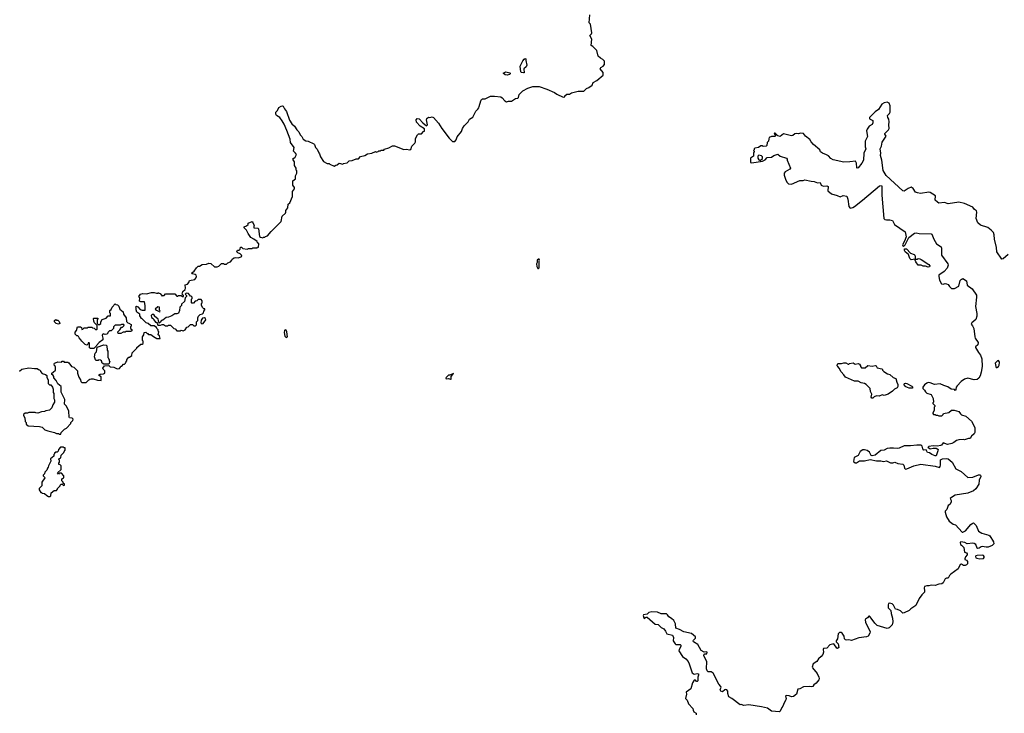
# Model space of a CAD drawing. Extents: x 1862350 to 2057294, y 212041 to 437318.
# Tile 240 of 256: x 2017167 to 2031059, y 355975 to 365759. Entities that reach past the tile are written whole.
import ezdxf

# ---------------------------------------------------------------- set-up
doc = ezdxf.new("R2010")
doc.units = 0

msp = doc.modelspace()

# ---------------------------------------------------------------- linework, layer by layer
at = {"layer": '0CON10XD'}
for points in [[(2023648, 364532), (2023672, 364615), (2023682, 364635), (2023695, 364642), (2023736, 364644), (2023811, 364679), (2023865, 364682), (2023955, 364670), (2023975, 364658), (2024010, 364615), (2024035, 364600), (2024065, 364610), (2024105, 364610), (2024160, 364645), (2024195, 364650), (2024205, 364662), (2024214, 364705), (2024265, 364754), (2024335, 364794), (2024405, 364814), (2024495, 364814), (2024605, 364780), (2024713, 364733), (2024745, 364707), (2024835, 364668), (2024858, 364672), (2024860, 364685), (2024885, 364710), (2024925, 364710), (2024953, 364727), (2025045, 364750), (2025125, 364750), (2025165, 364790), (2025197, 364803), (2025243, 364837), (2025260, 364875), (2025311, 364899), (2025400, 364975), (2025398, 365015), (2025358, 365065), (2025364, 365086), (2025400, 365105), (2025420, 365125), (2025420, 365175), (2025392, 365198), (2025360, 365215), (2025330, 365245), (2025308, 365325), (2025255, 365380), (2025230, 365395), (2025240, 365485), (2025212, 365535), (2025235, 365560), (2025240, 365575), (2025220, 365695), (2025202, 365715), (2025213, 365825)], [(2024275, 365007), (2024248, 365015), (2024239, 365025), (2024227, 365105), (2024265, 365180), (2024285, 365203), (2024299, 365209), (2024310, 365205), (2024307, 365183), (2024321, 365115), (2024314, 365095), (2024282, 365065), (2024285, 365010), (2024275, 365007)], [(2024045, 364975), (2024015, 364983), (2023988, 365005), (2024025, 365022), (2024080, 365010), (2024086, 365005), (2024085, 364994), (2024076, 364985), (2024045, 364975)], [(2017165, 360802), (2017195, 360828), (2017295, 360848), (2017375, 360838), (2017415, 360840), (2017433, 360823), (2017445, 360820), (2017460, 360805), (2017460, 360795), (2017485, 360770), (2017532, 360752), (2017548, 360738), (2017550, 360715), (2017570, 360675), (2017570, 360625), (2017585, 360610), (2017605, 360610), (2017628, 360575), (2017638, 360545), (2017638, 360498), (2017648, 360485), (2017650, 360415), (2017660, 360395), (2017657, 360363), (2017633, 360327), (2017618, 360285), (2017585, 360250), (2017535, 360240), (2017515, 360230), (2017473, 360227), (2017425, 360208), (2017393, 360213), (2017385, 360220), (2017295, 360220), (2017275, 360210), (2017242, 360208), (2017222, 360188), (2017220, 360175), (2017238, 360145), (2017243, 360093), (2017260, 360075), (2017260, 360055), (2017285, 360030), (2017445, 360022), (2017485, 360012), (2017522, 359975), (2017565, 359958), (2017657, 359937), (2017685, 359920), (2017715, 359920), (2017725, 359910), (2017748, 359912), (2017750, 359935), (2017800, 359985), (2017825, 359998), (2017890, 360065), (2017890, 360075), (2017916, 360105), (2017919, 360125), (2017908, 360138), (2017871, 360141), (2017864, 360154), (2017860, 360235), (2017828, 360305), (2017800, 360335), (2017802, 360402), (2017753, 360503), (2017750, 360585), (2017705, 360620), (2017681, 360671), (2017650, 360705), (2017647, 360727), (2017635, 360750), (2017620, 360755), (2017620, 360775), (2017640, 360785), (2017670, 360815), (2017670, 360865), (2017658, 360878), (2017652, 360905), (2017660, 360915), (2017695, 360928), (2017705, 360932), (2017755, 360930), (2017765, 360940), (2017785, 360940), (2017795, 360930), (2017845, 360928), (2017859, 360919), (2017900, 360865), (2017930, 360855), (2017980, 360805), (2017980, 360775), (2018000, 360715), (2018027, 360677), (2018030, 360655), (2018045, 360640), (2018105, 360640), (2018141, 360679), (2018155, 360690), (2018175, 360692), (2018205, 360693), (2018263, 360673), (2018315, 360670), (2018315, 360720), (2018280, 360745), (2018303, 360757), (2018347, 360763), (2018370, 360775), (2018370, 360805), (2018345, 360830), (2018340, 360845), (2018362, 360878), (2018425, 360880), (2018443, 360863), (2018495, 360858), (2018543, 360833), (2018575, 360840), (2018590, 360855), (2018595, 360870), (2018608, 360872), (2018632, 360898), (2018645, 360900), (2018658, 360912), (2018662, 360928), (2018680, 360945), (2018680, 360965), (2018690, 360975), (2018690, 360985), (2018705, 361000), (2018715, 361000), (2018748, 361022), (2018752, 361058), (2018820, 361125), (2018820, 361135), (2018875, 361180), (2018895, 361180), (2018908, 361192), (2018910, 361225), (2018900, 361235), (2018900, 361285), (2018920, 361315), (2018922, 361348), (2018945, 361350), (2018965, 361330), (2018975, 361330), (2018985, 361320), (2019017, 361317), (2019055, 361288), (2019103, 361263), (2019148, 361262), (2019137, 361297), (2019120, 361315), (2019128, 361355), (2019120, 361365), (2019120, 361385), (2019102, 361402), (2019098, 361418), (2019065, 361440), (2019015, 361440), (2018980, 361475), (2018950, 361485), (2018895, 361540), (2018880, 361545), (2018880, 361555), (2018863, 361583), (2018860, 361605), (2018820, 361635), (2018810, 361665), (2018810, 361695), (2018800, 361705), (2018815, 361720), (2018822, 361712), (2018835, 361710), (2018865, 361670), (2018893, 361663), (2018938, 361662), (2018938, 361725), (2018928, 361778), (2018875, 361780), (2018858, 361788), (2018860, 361835), (2018850, 361855), (2018873, 361887), (2018906, 361896), (2018955, 361892), (2019025, 361910), (2019065, 361910), (2019095, 361900), (2019115, 361900), (2019125, 361910), (2019132, 361902), (2019148, 361898), (2019175, 361860), (2019185, 361870), (2019205, 361870), (2019225, 361890), (2019355, 361890), (2019385, 361860), (2019395, 361860), (2019405, 361870), (2019445, 361870), (2019462, 361852), (2019478, 361852), (2019478, 361868), (2019460, 361885), (2019462, 361905), (2019470, 361925), (2019500, 361955), (2019507, 361973), (2019502, 362018), (2019535, 362030), (2019555, 362050), (2019562, 362078), (2019636, 362094), (2019654, 362115), (2019659, 362135), (2019655, 362157), (2019644, 362164), (2019602, 362172), (2019592, 362185), (2019629, 362211), (2019661, 362259), (2019685, 362280), (2019705, 362280), (2019740, 362305), (2019802, 362308), (2019835, 362322), (2019865, 362320), (2019915, 362272), (2019955, 362272), (2019978, 362282), (2020015, 362320), (2020042, 362318), (2020055, 362310), (2020085, 362310), (2020105, 362328), (2020140, 362345), (2020160, 362365), (2020170, 362385), (2020195, 362398), (2020215, 362402), (2020255, 362400), (2020288, 362412), (2020300, 362425), (2020298, 362438), (2020278, 362458), (2020245, 362470), (2020232, 362485), (2020242, 362508), (2020265, 362510), (2020278, 362522), (2020282, 362548), (2020298, 362548), (2020315, 362530), (2020375, 362520), (2020395, 362530), (2020445, 362530), (2020455, 362540), (2020515, 362540), (2020522, 362548), (2020538, 362552), (2020540, 362595), (2020522, 362612), (2020515, 362630), (2020470, 362665), (2020430, 362685), (2020388, 362745), (2020368, 362788), (2020332, 362822), (2020332, 362838), (2020365, 362850), (2020388, 362872), (2020392, 362888), (2020445, 362910), (2020458, 362898), (2020470, 362865), (2020480, 362855), (2020470, 362845), (2020472, 362822), (2020525, 362820), (2020538, 362808), (2020552, 362702), (2020565, 362690), (2020595, 362680), (2020605, 362690), (2020625, 362690), (2020635, 362700), (2020665, 362710), (2020717, 362773), (2020855, 362910), (2020872, 362985), (2020915, 363030), (2020922, 363045), (2020922, 363065), (2020948, 363105), (2020953, 363157), (2020978, 363175), (2021017, 363263), (2021018, 363335), (2021042, 363375), (2021042, 363392), (2021022, 363425), (2021020, 363485), (2021060, 363515), (2021058, 363555), (2021078, 363595), (2021078, 363625), (2021068, 363638), (2021068, 363665), (2021043, 363703), (2021042, 363755), (2021023, 363783), (2021022, 363795), (2021055, 363818), (2021070, 363855), (2021058, 363878), (2021030, 363905), (2021040, 363955), (2020986, 364025), (2020982, 364075), (2020934, 364194), (2020897, 364287), (2020872, 364332), (2020839, 364379), (2020792, 364405), (2020780, 364425), (2020780, 364455), (2020805, 364480), (2020821, 364519), (2020855, 364539), (2020875, 364542), (2020885, 364538), (2020902, 364502), (2020930, 364465), (2020972, 364342), (2021008, 364288), (2021046, 364256), (2021076, 364206), (2021105, 364178), (2021122, 364135), (2021149, 364109), (2021168, 364075), (2021205, 364048), (2021237, 364047), (2021315, 364008), (2021326, 363996), (2021342, 363955), (2021365, 363930), (2021385, 363880), (2021397, 363867), (2021410, 363825), (2021455, 363760), (2021505, 363730), (2021535, 363730), (2021542, 363722), (2021605, 363692), (2021625, 363708), (2021645, 363710), (2021674, 363736), (2021725, 363720), (2021735, 363730), (2021785, 363740), (2021813, 363767), (2021857, 363773), (2021915, 363798), (2021945, 363798), (2021975, 363828), (2022036, 363844), (2022075, 363867), (2022135, 363878), (2022185, 363898), (2022195, 363892), (2022225, 363900), (2022235, 363910), (2022255, 363910), (2022265, 363920), (2022305, 363920), (2022315, 363930), (2022375, 363950), (2022425, 363978), (2022457, 363977), (2022585, 363928), (2022625, 363932), (2022665, 363921), (2022685, 363928), (2022698, 363975), (2022742, 364015), (2022752, 364035), (2022752, 364085), (2022780, 364135), (2022795, 364150), (2022835, 364150), (2022865, 364180), (2022880, 364185), (2022878, 364218), (2022815, 364258), (2022767, 364315), (2022761, 364345), (2022777, 364363), (2022805, 364360), (2022853, 364303), (2022905, 364260), (2022920, 364275), (2022908, 364345), (2022912, 364365), (2022935, 364382), (2022955, 364378), (2022985, 364388), (2023005, 364380), (2023075, 364300), (2023124, 364224), (2023227, 364087), (2023272, 364042), (2023305, 364040), (2023327, 364063), (2023338, 364105), (2023398, 364182), (2023413, 364225), (2023437, 364263), (2023495, 364320), (2023514, 364356), (2023562, 364385), (2023602, 364468), (2023633, 364495), (2023646, 364515), (2023648, 364532)], [(2031115, 362447), (2031045, 362387), (2031025, 362383), (2030952, 362485), (2030947, 362545), (2030922, 362665), (2030918, 362725), (2030905, 362755), (2030875, 362791), (2030826, 362826), (2030725, 362860), (2030686, 362895), (2030664, 362955), (2030673, 363045), (2030665, 363062), (2030640, 363080), (2030616, 363116), (2030495, 363164), (2030415, 363184), (2030265, 363163), (2030215, 363179), (2030135, 363172), (2030115, 363183), (2030085, 363215), (2030089, 363275), (2030015, 363323), (2029995, 363326), (2029875, 363309), (2029836, 363316), (2029808, 363328), (2029775, 363378), (2029745, 363397), (2029701, 363379), (2029645, 363342), (2029625, 363343), (2029393, 363563), (2029350, 363630), (2029333, 363775), (2029314, 363844), (2029316, 363875), (2029306, 363935), (2029324, 363975), (2029337, 364033), (2029391, 364115), (2029373, 364145), (2029373, 364155), (2029425, 364207), (2029436, 364225), (2029429, 364275), (2029436, 364316), (2029428, 364355), (2029415, 364380), (2029410, 364405), (2029440, 364435), (2029442, 364448), (2029450, 364455), (2029448, 364545), (2029433, 364583), (2029405, 364597), (2029365, 364588), (2029332, 364568), (2029286, 364494), (2029235, 364458), (2029155, 364380), (2029155, 364360), (2029202, 364335), (2029206, 364304), (2029195, 364282), (2029152, 364255), (2029123, 364215), (2029115, 364190), (2029128, 364112), (2029097, 364045), (2029094, 363965), (2029104, 363935), (2029076, 363875), (2029071, 363775), (2029048, 363735), (2028995, 363668), (2028985, 363662), (2028978, 363668), (2028973, 363735), (2028960, 363765), (2028878, 363752), (2028795, 363750), (2028644, 363784), (2028613, 363803), (2028580, 363840), (2028552, 363852), (2028495, 363876), (2028467, 363897), (2028456, 363925), (2028366, 363996), (2028332, 364035), (2028315, 364067), (2028256, 364116), (2028224, 364154), (2028185, 364157), (2028155, 364148), (2028125, 364153), (2028105, 364147), (2028075, 364124), (2028055, 364120), (2027942, 364148), (2027895, 364112), (2027862, 364122), (2027828, 364158), (2027815, 364160), (2027810, 364155), (2027830, 364125), (2027828, 364112), (2027775, 364110), (2027743, 364095), (2027735, 364080), (2027730, 364045), (2027713, 364025), (2027707, 363983), (2027700, 363975), (2027655, 363970), (2027645, 363978), (2027625, 363977), (2027592, 363958), (2027540, 363945), (2027530, 363935), (2027528, 363922), (2027520, 363915), (2027530, 363905), (2027528, 363892), (2027520, 363885), (2027520, 363835), (2027480, 363805), (2027480, 363745), (2027495, 363740), (2027647, 363763), (2027685, 363780), (2027715, 363813), (2027775, 363821), (2027808, 363842), (2027865, 363861), (2027898, 363835), (2027984, 363804), (2027993, 363793), (2027996, 363776), (2028041, 363665), (2028031, 363649), (2027965, 363614), (2027954, 363595), (2027951, 363565), (2027976, 363495), (2027995, 363462), (2028015, 363444), (2028055, 363438), (2028175, 363491), (2028220, 363490), (2028245, 363499), (2028335, 363479), (2028375, 363478), (2028425, 363458), (2028460, 363460), (2028474, 363425), (2028485, 363418), (2028509, 363411), (2028555, 363415), (2028574, 363405), (2028571, 363345), (2028620, 363300), (2028700, 363280), (2028745, 363261), (2028787, 363277), (2028839, 363269), (2028852, 363225), (2028863, 363123), (2028885, 363098), (2028922, 363108), (2028945, 363122), (2029056, 363214)], [(2027615, 363772), (2027648, 363802), (2027649, 363825), (2027635, 363840), (2027595, 363850), (2027580, 363835), (2027582, 363805), (2027595, 363780), (2027615, 363772)], [(2029056, 363214), (2029300, 363415), (2029325, 363420), (2029332, 363405), (2029333, 363285), (2029358, 362955), (2029372, 362942), (2029395, 362934), (2029445, 362934), (2029482, 362925), (2029511, 362871), (2029662, 362765), (2029672, 362695), (2029650, 362635), (2029622, 362585), (2029625, 362570), (2029635, 362560), (2029658, 362582), (2029712, 362688), (2029792, 362748), (2029815, 362751), (2029858, 362742), (2030025, 362740), (2030035, 362733), (2030063, 362665), (2030101, 362595), (2030169, 362555), (2030174, 362535), (2030174, 362435), (2030260, 362315), (2030266, 362295), (2030252, 362255), (2030209, 362205), (2030136, 362154), (2030134, 362135), (2030143, 362083), (2030174, 362035), (2030195, 362028), (2030225, 362036), (2030245, 362035), (2030265, 362025), (2030284, 361995), (2030315, 361968), (2030355, 361967), (2030415, 361998), (2030435, 362080), (2030455, 362100), (2030465, 362100), (2030475, 362110), (2030526, 362076), (2030537, 362015), (2030605, 361963), (2030666, 361875), (2030668, 361845), (2030652, 361715), (2030671, 361615), (2030671, 361575), (2030655, 361528), (2030602, 361485), (2030590, 361465), (2030612, 361442), (2030631, 361405), (2030643, 361283), (2030649, 361265), (2030689, 361205), (2030685, 361174), (2030654, 361145), (2030651, 361135), (2030696, 361065), (2030724, 361025), (2030741, 360975), (2030746, 360865), (2030733, 360787), (2030716, 360734), (2030698, 360702), (2030678, 360682), (2030635, 360679), (2030545, 360702), (2030495, 360690), (2030450, 360655), (2030393, 360595), (2030380, 360575), (2030375, 360540), (2030365, 360530), (2030355, 360540), (2030308, 360548), (2030262, 360582), (2030205, 360598), (2030155, 360622), (2030075, 360611), (2030012, 360638), (2029985, 360639), (2029965, 360631), (2029932, 360608), (2029908, 360575), (2029908, 360555), (2029933, 360533), (2029945, 360510), (2029965, 360490), (2030025, 360470), (2030057, 360417), (2030060, 360365), (2030050, 360355), (2030050, 360345), (2030080, 360315), (2030078, 360302), (2030070, 360295), (2030070, 360245), (2030050, 360215), (2030052, 360202), (2030062, 360192), (2030085, 360190), (2030095, 360180), (2030115, 360180), (2030135, 360170), (2030175, 360170), (2030195, 360190), (2030200, 360205), (2030275, 360220), (2030315, 360252), (2030325, 360253), (2030352, 360252), (2030419, 360230), (2030440, 360200), (2030455, 360187), (2030515, 360166), (2030598, 360095), (2030642, 360005), (2030642, 359935), (2030632, 359915), (2030598, 359885), (2030577, 359853), (2030555, 359852), (2030495, 359832), (2030485, 359838), (2030415, 359832), (2030385, 359822), (2030346, 359794), (2030318, 359782), (2030255, 359767), (2030195, 359788), (2030173, 359757), (2030159, 359751), (2030115, 359742), (2030055, 359748), (2029995, 359740), (2029982, 359722), (2029995, 359720), (2030015, 359704), (2030056, 359714), (2030095, 359714), (2030122, 359702), (2030126, 359695), (2030122, 359675), (2030095, 359609), (2030085, 359607), (2030035, 359624), (2030005, 359651), (2029974, 359654), (2029955, 359693), (2029924, 359685), (2029909, 359705), (2029902, 359742), (2029885, 359758), (2029825, 359759), (2029734, 359746), (2029645, 359749), (2029575, 359715), (2029545, 359708), (2029495, 359716), (2029445, 359714), (2029405, 359710), (2029365, 359686), (2029315, 359680), (2029235, 359616), (2029196, 359606), (2029182, 359612), (2029155, 359659), (2029125, 359684), (2029085, 359692), (2029065, 359690), (2029025, 359668), (2028998, 359612), (2028940, 359585), (2028932, 359525), (2028955, 359508), (2028975, 359508), (2029014, 359536), (2029085, 359534), (2029165, 359553), (2029254, 359534), (2029315, 359536), (2029355, 359528), (2029395, 359534), (2029455, 359506), (2029485, 359508), (2029515, 359519), (2029555, 359500), (2029625, 359488), (2029642, 359475), (2029650, 359435), (2029665, 359420), (2029685, 359422), (2029782, 359465), (2029882, 359488), (2030082, 359462), (2030146, 359444), (2030156, 359454), (2030160, 359475), (2030159, 359551), (2030185, 359564), (2030245, 359571), (2030265, 359564), (2030324, 359515), (2030376, 359425), (2030448, 359388), (2030542, 359302), (2030615, 359306), (2030695, 359339), (2030715, 359340), (2030724, 359334), (2030727, 359315), (2030702, 359265), (2030700, 359205), (2030655, 359142), (2030626, 359114), (2030545, 359079), (2030365, 359050), (2030312, 359018), (2030297, 359003), (2030309, 358975), (2030308, 358952), (2030288, 358922), (2030266, 358904), (2030248, 358852), (2030226, 358825), (2030224, 358814), (2030244, 358744), (2030283, 358683), (2030335, 358643), (2030368, 358635), (2030465, 358532), (2030475, 358528), (2030510, 358550), (2030585, 358639), (2030605, 358654), (2030625, 358660), (2030660, 358625), (2030695, 358543), (2030741, 358515), (2030839, 358489), (2030855, 358480), (2030905, 358395), (2030910, 358365), (2030888, 358342), (2030830, 358320), (2030805, 358318), (2030745, 358329), (2030730, 358325), (2030706, 358304), (2030685, 358298), (2030674, 358304), (2030655, 358357), (2030635, 358372), (2030615, 358376), (2030535, 358364), (2030504, 358384), (2030445, 358392), (2030437, 358383), (2030440, 358355), (2030457, 358347), (2030486, 358315), (2030495, 358250), (2030525, 358239), (2030536, 358225), (2030535, 358212), (2030509, 358181), (2030500, 358155), (2030504, 358144), (2030525, 358133), (2030538, 358118), (2030538, 358085), (2030525, 358067), (2030505, 358059), (2030485, 358061), (2030455, 358077), (2030435, 358072), (2030408, 358012), (2030305, 357938), (2030285, 357918), (2030265, 357880), (2030245, 357882), (2030225, 357872), (2030197, 357815), (2030175, 357801), (2030133, 357797), (2030085, 357778), (2030025, 357782), (2029993, 357773), (2029965, 357773), (2029935, 357762), (2029926, 357744), (2029934, 357704), (2029931, 357685), (2029893, 357647), (2029859, 357595), (2029810, 357495), (2029741, 357449), (2029717, 357425), (2029645, 357390), (2029625, 357389), (2029595, 357420), (2029550, 357440), (2029524, 357445), (2029495, 357499), (2029475, 357520), (2029445, 357529), (2029425, 357526), (2029419, 357505), (2029421, 357465), (2029457, 357427), (2029461, 357381), (2029481, 357315), (2029488, 357265), (2029478, 357222), (2029435, 357182), (2029405, 357172), (2029265, 357213), (2029233, 357245), (2029166, 357335), (2029155, 357346), (2029145, 357346), (2029129, 357321), (2029099, 357305), (2029095, 357295), (2029099, 357259), (2029164, 357125), (2029161, 357105), (2029138, 357065), (2029115, 357054), (2029005, 357041), (2028905, 357002), (2028865, 357013), (2028835, 357005), (2028820, 357010), (2028805, 357025), (2028798, 357065), (2028771, 357105), (2028755, 357115), (2028735, 357113), (2028714, 357095), (2028704, 357026), (2028687, 356995), (2028687, 356985), (2028716, 356956), (2028723, 356905), (2028705, 356889), (2028695, 356892), (2028655, 356957), (2028595, 356941), (2028555, 356892), (2028510, 356890), (2028502, 356875), (2028506, 356835), (2028498, 356805), (2028476, 356774), (2028439, 356745), (2028413, 356707), (2028362, 356675), (2028346, 356626), (2028353, 356615), (2028420, 356535), (2028443, 356483), (2028447, 356465), (2028442, 356445), (2028405, 356400), (2028372, 356378), (2028355, 356352), (2028335, 356349), (2028315, 356355), (2028225, 356347), (2028175, 356321), (2028145, 356316), (2028129, 356245), (2028085, 356213), (2028058, 356208), (2028025, 356223), (2027980, 356225), (2027973, 356215), (2027980, 356185), (2027978, 356165), (2027952, 356125), (2027936, 356074), (2027922, 356058), (2027898, 356005), (2027885, 355998), (2027775, 356006), (2027717, 356047), (2027635, 356068), (2027456, 356094), (2027385, 356086), (2027345, 356097), (2027330, 356095), (2027215, 356186), (2027170, 356205), (2027156, 356255), (2027158, 356285), (2027145, 356304), (2027125, 356309), (2027115, 356306), (2027085, 356278), (2027061, 356285), (2027050, 356305), (2027063, 356345), (2027060, 356355), (2027031, 356385), (2026950, 356540), (2026925, 356562), (2026881, 356561), (2026865, 356575), (2026857, 356603), (2026861, 356705), (2026820, 356785), (2026825, 356807), (2026835, 356814), (2026864, 356816), (2026868, 356835), (2026855, 356841), (2026825, 356836), (2026782, 356862), (2026735, 356945), (2026674, 356985), (2026670, 356995), (2026675, 357007), (2026704, 357035), (2026701, 357055), (2026645, 357101), (2026535, 357122), (2026475, 357156), (2026426, 357176), (2026419, 357239), (2026394, 357285), (2026365, 357312), (2026325, 357334), (2026308, 357365), (2026292, 357378), (2026215, 357380), (2026165, 357402), (2026085, 357407), (2026045, 357396), (2026018, 357372), (2025968, 357365), (2025962, 357355), (2025973, 357323), (2025985, 357312), (2025993, 357327), (2026007, 357333), (2026021, 357331), (2026135, 357232), (2026175, 357226), (2026215, 357185), (2026255, 357165), (2026279, 357135), (2026295, 357094), (2026377, 357077), (2026390, 357045), (2026388, 356995), (2026416, 356956), (2026426, 356946), (2026484, 356944), (2026496, 356935), (2026497, 356915), (2026469, 356875), (2026466, 356855), (2026520, 356775), (2026565, 356742), (2026599, 356705), (2026614, 356675), (2026655, 356544), (2026685, 356528), (2026725, 356536), (2026743, 356533), (2026746, 356514), (2026736, 356486)], [(2029985, 362269), (2029945, 362280), (2029915, 362281), (2029885, 362294), (2029845, 362298), (2029810, 362345), (2029800, 362365), (2029800, 362380), (2029745, 362373), (2029725, 362388), (2029708, 362445), (2029660, 362485), (2029650, 362505), (2029652, 362528), (2029680, 362525), (2029736, 362466), (2029786, 362445), (2029796, 362435), (2029802, 362415), (2029800, 362380), (2029835, 362380), (2029845, 362388), (2029865, 362386), (2029885, 362376), (2029996, 362305), (2030009, 362285), (2030005, 362273), (2029985, 362269)], [(2024485, 362250), (2024495, 362260), (2024498, 362278), (2024498, 362355), (2024502, 362365), (2024495, 362380), (2024485, 362380), (2024470, 362365), (2024470, 362335), (2024460, 362315), (2024462, 362275), (2024475, 362250), (2024485, 362250)], [(2019435, 361370), (2019445, 361378), (2019475, 361372), (2019500, 361385), (2019525, 361420), (2019545, 361428), (2019575, 361458), (2019605, 361460), (2019625, 361440), (2019645, 361440), (2019660, 361455), (2019660, 361495), (2019680, 361515), (2019680, 361555), (2019690, 361575), (2019712, 361598), (2019745, 361610), (2019758, 361625), (2019763, 361647), (2019780, 361665), (2019778, 361678), (2019765, 361680), (2019752, 361692), (2019730, 361725), (2019730, 361755), (2019740, 361765), (2019740, 361795), (2019725, 361810), (2019685, 361810), (2019668, 361792), (2019642, 361788), (2019618, 361762), (2019595, 361760), (2019590, 361765), (2019590, 361815), (2019600, 361825), (2019600, 361845), (2019588, 361858), (2019575, 361860), (2019550, 361895), (2019525, 361900), (2019512, 361898), (2019500, 361885), (2019518, 361868), (2019520, 361855), (2019500, 361835), (2019490, 361785), (2019450, 361745), (2019450, 361725), (2019428, 361702), (2019422, 361658), (2019405, 361620), (2019385, 361610), (2019355, 361610), (2019315, 361582), (2019267, 361563), (2019235, 361558), (2019185, 361520), (2019170, 361515), (2019160, 361505), (2019160, 361495), (2019135, 361480), (2019120, 361535), (2019070, 361575), (2019070, 361585), (2019058, 361598), (2019035, 361600), (2019020, 361585), (2019025, 361560), (2019050, 361545), (2019058, 361525), (2019085, 361490), (2019095, 361490), (2019108, 361478), (2019115, 361450), (2019152, 361448), (2019175, 361460), (2019195, 361460), (2019225, 361440), (2019255, 361440), (2019265, 361450), (2019295, 361450), (2019342, 361402), (2019358, 361398), (2019385, 361370), (2019435, 361370)], [(2018165, 361120), (2018152, 361132), (2018150, 361195), (2018145, 361200), (2018135, 361200), (2018128, 361182), (2018115, 361170), (2018090, 361175), (2018042, 361222), (2018030, 361245), (2018005, 361270), (2017998, 361288), (2017988, 361298), (2017975, 361300), (2017950, 361325), (2017948, 361352), (2017967, 361373), (2017982, 361428), (2018027, 361427), (2018040, 361415), (2018045, 361390), (2018058, 361392), (2018075, 361410), (2018125, 361410), (2018135, 361420), (2018185, 361420), (2018195, 361410), (2018217, 361407), (2018235, 361390), (2018255, 361390), (2018260, 361395), (2018260, 361445), (2018223, 361483), (2018213, 361505), (2018210, 361545), (2018215, 361550), (2018268, 361548), (2018270, 361535), (2018260, 361525), (2018260, 361475), (2018275, 361460), (2018295, 361460), (2018310, 361475), (2018310, 361495), (2018332, 361528), (2018385, 361550), (2018415, 361580), (2018448, 361582), (2018450, 361615), (2018440, 361625), (2018440, 361655), (2018455, 361670), (2018470, 361705), (2018515, 361750), (2018525, 361740), (2018547, 361737), (2018567, 361717), (2018580, 361675), (2018627, 361637), (2018633, 361603), (2018670, 361555), (2018672, 361502), (2018692, 361482), (2018705, 361480), (2018738, 361458), (2018740, 361435), (2018730, 361425), (2018730, 361405), (2018748, 361388), (2018748, 361372), (2018735, 361360), (2018665, 361360), (2018655, 361350), (2018625, 361350), (2018595, 361330), (2018555, 361330), (2018550, 361355), (2018578, 361382), (2018605, 361420), (2018617, 361423), (2018638, 361442), (2018640, 361455), (2018635, 361460), (2018605, 361460), (2018585, 361450), (2018515, 361450), (2018492, 361428), (2018490, 361405), (2018455, 361370), (2018432, 361368), (2018412, 361348), (2018410, 361335), (2018398, 361322), (2018375, 361320), (2018345, 361328), (2018335, 361320), (2018332, 361305), (2018342, 361265), (2018338, 361245), (2018290, 361205), (2018250, 361165), (2018248, 361152), (2018215, 361122), (2018165, 361120)], [(2019145, 361640), (2019150, 361645), (2019140, 361665), (2019140, 361705), (2019115, 361710), (2019080, 361675), (2019095, 361660), (2019145, 361640)], [(2017715, 361462), (2017680, 361475), (2017660, 361495), (2017660, 361515), (2017675, 361530), (2017685, 361520), (2017705, 361520), (2017725, 361500), (2017732, 361475), (2017715, 361462)], [(2019735, 361470), (2019755, 361472), (2019792, 361525), (2019788, 361545), (2019775, 361552), (2019745, 361548), (2019728, 361522), (2019723, 361483), (2019735, 361470)], [(2020925, 361276), (2020945, 361284), (2020937, 361355), (2020925, 361379), (2020914, 361386), (2020904, 361376), (2020899, 361345), (2020906, 361295), (2020925, 361276)], [(2018425, 360900), (2018355, 360900), (2018330, 360915), (2018320, 360945), (2018308, 360958), (2018285, 360960), (2018275, 360950), (2018245, 360950), (2018235, 360960), (2018222, 361005), (2018232, 361055), (2018252, 361075), (2018262, 361138), (2018355, 361172), (2018385, 361170), (2018398, 361158), (2018400, 361095), (2018410, 361085), (2018410, 360995), (2018420, 360985), (2018420, 360975), (2018430, 360965), (2018430, 360945), (2018440, 360935), (2018425, 360900)], [(2029205, 360420), (2029192, 360422), (2029180, 360435), (2029188, 360475), (2029172, 360515), (2029167, 360557), (2029110, 360615), (2029086, 360626), (2029040, 360635), (2028995, 360658), (2028945, 360658), (2028817, 360717), (2028795, 360750), (2028755, 360790), (2028730, 360845), (2028708, 360865), (2028702, 360875), (2028705, 360900), (2028715, 360908), (2028762, 360908), (2028795, 360920), (2028825, 360918), (2028855, 360900), (2028865, 360900), (2028873, 360907), (2028925, 360920), (2028955, 360900), (2028995, 360908), (2029015, 360898), (2029030, 360875), (2029030, 360865), (2029045, 360850), (2029095, 360850), (2029135, 360882), (2029195, 360872), (2029235, 360880), (2029250, 360875), (2029265, 360850), (2029330, 360835), (2029340, 360825), (2029340, 360815), (2029360, 360795), (2029410, 360765), (2029445, 360752), (2029492, 360712), (2029529, 360699), (2029542, 360645), (2029557, 360615), (2029558, 360585), (2029545, 360568), (2029508, 360545), (2029483, 360517), (2029422, 360475), (2029365, 360460), (2029335, 360467), (2029295, 360448), (2029255, 360452), (2029223, 360437), (2029205, 360420)], [(2030955, 360853), (2030976, 360865), (2030987, 360885), (2030992, 360925), (2030988, 360938), (2030975, 360951), (2030961, 360949), (2030931, 360915), (2030937, 360867), (2030945, 360854), (2030955, 360853)], [(2023245, 360686), (2023255, 360690), (2023254, 360726), (2023286, 360766), (2023235, 360743), (2023215, 360743), (2023178, 360705), (2023184, 360694), (2023215, 360698), (2023245, 360686)], [(2029765, 360562), (2029715, 360563), (2029669, 360579), (2029652, 360595), (2029648, 360615), (2029652, 360628), (2029665, 360632), (2029685, 360628), (2029755, 360590), (2029765, 360580), (2029765, 360562)], [(2017595, 359032), (2017607, 359043), (2017610, 359085), (2017655, 359120), (2017685, 359120), (2017700, 359135), (2017702, 359148), (2017738, 359182), (2017740, 359195), (2017752, 359208), (2017768, 359208), (2017785, 359190), (2017800, 359195), (2017798, 359208), (2017782, 359222), (2017780, 359235), (2017760, 359255), (2017760, 359275), (2017772, 359288), (2017790, 359295), (2017790, 359325), (2017755, 359360), (2017725, 359360), (2017715, 359350), (2017700, 359365), (2017750, 359415), (2017750, 359465), (2017738, 359478), (2017720, 359485), (2017720, 359505), (2017730, 359515), (2017730, 359545), (2017720, 359555), (2017720, 359565), (2017745, 359580), (2017752, 359618), (2017790, 359655), (2017792, 359668), (2017810, 359685), (2017808, 359718), (2017795, 359720), (2017785, 359730), (2017742, 359728), (2017713, 359697), (2017708, 359672), (2017695, 359660), (2017675, 359660), (2017660, 359645), (2017660, 359635), (2017650, 359625), (2017648, 359602), (2017600, 359565), (2017607, 359533), (2017573, 359467), (2017570, 359445), (2017560, 359435), (2017550, 359405), (2017520, 359375), (2017518, 359352), (2017500, 359335), (2017500, 359325), (2017518, 359308), (2017520, 359295), (2017480, 359235), (2017477, 359183), (2017440, 359145), (2017440, 359125), (2017465, 359090), (2017475, 359090), (2017485, 359080), (2017517, 359077), (2017550, 359045), (2017575, 359032), (2017595, 359032)], [(2030715, 358156), (2030765, 358160), (2030776, 358174), (2030776, 358186), (2030765, 358199), (2030745, 358205), (2030675, 358203), (2030656, 358195), (2030650, 358185), (2030655, 358170), (2030673, 358163), (2030715, 358156)], [(2026736, 356486), (2026735, 356432), (2026725, 356422), (2026715, 356422), (2026704, 356444), (2026685, 356443), (2026660, 356405), (2026635, 356322), (2026570, 356275), (2026576, 356244), (2026560, 356185), (2026582, 356162), (2026605, 356110), (2026664, 356045), (2026667, 356017), (2026678, 355998), (2026709, 355975), (2026710, 355955)]]:
    msp.add_lwpolyline(points, dxfattribs=at)

doc.saveas('drawing.dxf')
